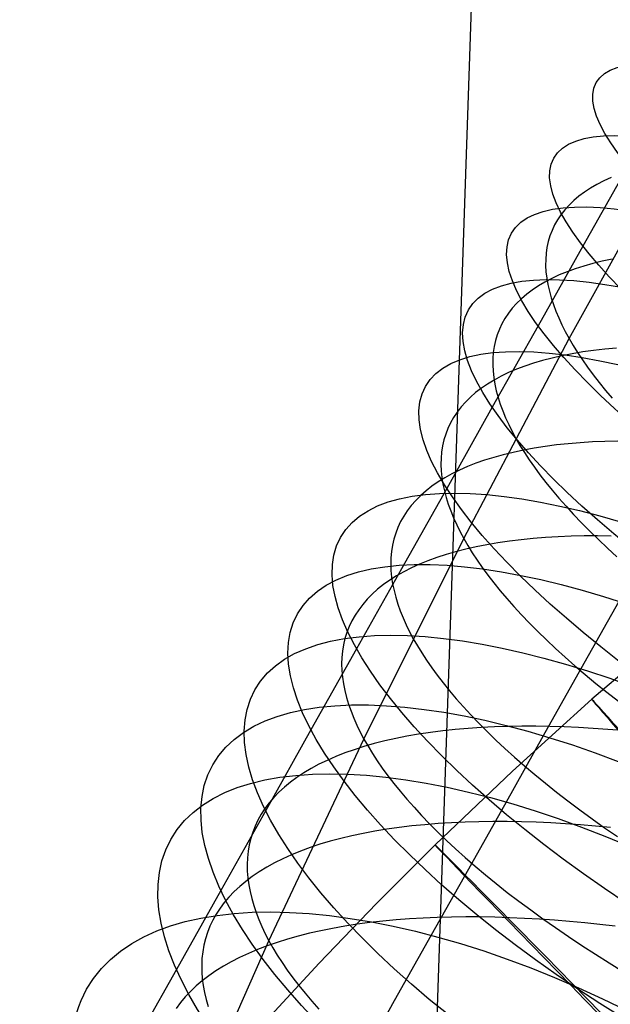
# Model space of a CAD drawing. Extents: x -1634 to -184, y -278 to 263.
# Tile 79 of 242: x -1605 to -1594, y 149 to 168. Entities that reach past the tile are written whole.
import ezdxf

# ---------------------------------------------------------------- set-up
doc = ezdxf.new("R2010")
doc.units = 0
doc.layers.add('PREDEFINITO', color=7, linetype='CONTINUOUS')

msp = doc.modelspace()

# ---------------------------------------------------------------- linework, layer by layer
at = {"layer": 'PREDEFINITO'}
for p, q in [((-1594.954, 219.094, 2.081), (-1599.021, 100.003, 509.435)), ((-1594.875, 161.832, 716.56), (-1592.822, 165.534, 718.036)), ((-1593.775, 165.05, 689.359), (-1594.616, 163.556, 688.96)), ((-1594.092, 164.83, 707.639), (-1594.228, 164.768, 707.957)), ((-1594.476, 164.633, 708.6), (-1594.588, 164.56, 708.924)), ((-1594.356, 164.703, 708.278), (-1594.476, 164.633, 708.6)), ((-1594.228, 164.768, 707.957), (-1594.356, 164.703, 708.278)), ((-1594.693, 164.483, 709.249), (-1594.789, 164.402, 709.574)), ((-1594.588, 164.56, 708.924), (-1594.693, 164.483, 709.249)), ((-1594.956, 164.23, 710.225), (-1595.028, 164.139, 710.55)), ((-1594.876, 164.318, 709.899), (-1594.956, 164.23, 710.225)), ((-1594.789, 164.402, 709.574), (-1594.876, 164.318, 709.899)), ((-1595.091, 164.045, 710.874), (-1595.146, 163.948, 711.198)), ((-1595.028, 164.139, 710.55), (-1595.091, 164.045, 710.874)), ((-1595.146, 163.948, 711.198), (-1595.193, 163.847, 711.52)), ((-1595.233, 163.744, 711.841), (-1595.264, 163.639, 712.16)), ((-1595.193, 163.847, 711.52), (-1595.233, 163.744, 711.841)), ((-1594.616, 163.556, 688.96), (-1595.452, 162.069, 688.524)), ((-1595.287, 163.53, 712.476), (-1595.303, 163.42, 712.791)), ((-1595.264, 163.639, 712.16), (-1595.287, 163.53, 712.476)), ((-1595.311, 163.307, 713.102), (-1595.312, 163.192, 713.411)), ((-1595.303, 163.42, 712.791), (-1595.311, 163.307, 713.102)), ((-1594.074, 163.313, 705.037), (-1594.256, 163.274, 705.336)), ((-1595.312, 163.192, 713.411), (-1595.306, 163.075, 713.717)), ((-1594.76, 163.132, 706.257), (-1594.913, 163.076, 706.57)), ((-1594.599, 163.183, 705.947), (-1594.76, 163.132, 706.257)), ((-1594.431, 163.231, 705.64), (-1594.599, 163.183, 705.947)), ((-1594.256, 163.274, 705.336), (-1594.431, 163.231, 705.64)), ((-1595.196, 162.952, 707.204), (-1595.326, 162.884, 707.524)), ((-1595.306, 163.075, 713.717), (-1595.292, 162.956, 714.019)), ((-1595.292, 162.956, 714.019), (-1595.271, 162.836, 714.318)), ((-1595.058, 163.016, 706.886), (-1595.196, 162.952, 707.204)), ((-1594.913, 163.076, 706.57), (-1595.058, 163.016, 706.886)), ((-1595.447, 162.812, 707.846), (-1595.561, 162.736, 708.169)), ((-1595.326, 162.884, 707.524), (-1595.447, 162.812, 707.846)), ((-1595.271, 162.836, 714.318), (-1595.243, 162.714, 714.613)), ((-1595.764, 162.573, 708.817), (-1595.853, 162.487, 709.142)), ((-1595.666, 162.656, 708.493), (-1595.764, 162.573, 708.817)), ((-1595.561, 162.736, 708.169), (-1595.666, 162.656, 708.493)), ((-1595.243, 162.714, 714.613), (-1595.209, 162.591, 714.904)), ((-1595.209, 162.591, 714.904), (-1595.168, 162.467, 715.191)), ((-1595.934, 162.397, 709.467), (-1596.007, 162.304, 709.792)), ((-1595.853, 162.487, 709.142), (-1595.934, 162.397, 709.467)), ((-1595.168, 162.467, 715.191), (-1595.121, 162.342, 715.474)), ((-1596.071, 162.207, 710.116), (-1596.127, 162.108, 710.439)), ((-1596.007, 162.304, 709.792), (-1596.071, 162.207, 710.116)), ((-1595.121, 162.342, 715.474), (-1595.068, 162.215, 715.752)), ((-1595.068, 162.215, 715.752), (-1595.009, 162.088, 716.026)), ((-1595.452, 162.069, 688.524), (-1596.307, 160.551, 688.04)), ((-1596.127, 162.108, 710.439), (-1596.176, 162.006, 710.761)), ((-1595.009, 162.088, 716.026), (-1594.945, 161.96, 716.296)), ((-1596.216, 161.901, 711.082), (-1596.248, 161.793, 711.4)), ((-1596.176, 162.006, 710.761), (-1596.216, 161.901, 711.082)), ((-1594.945, 161.96, 716.296), (-1594.875, 161.832, 716.56)), ((-1596.838, 158.103, 715.029), (-1594.875, 161.832, 716.56)), ((-1596.272, 161.684, 711.717), (-1596.289, 161.571, 712.031)), ((-1596.248, 161.793, 711.4), (-1596.272, 161.684, 711.717)), ((-1594.875, 161.832, 716.56), (-1594.798, 161.702, 716.822)), ((-1594.798, 161.702, 716.822), (-1594.715, 161.569, 717.084)), ((-1596.289, 161.571, 712.031), (-1596.298, 161.457, 712.343)), ((-1595.009, 161.51, 704.275), (-1595.193, 161.468, 704.574)), ((-1594.818, 161.548, 703.981), (-1595.009, 161.51, 704.275)), ((-1594.621, 161.581, 703.691), (-1594.818, 161.548, 703.981)), ((-1594.715, 161.569, 717.084), (-1594.626, 161.434, 717.345)), ((-1594.417, 161.61, 703.406), (-1594.621, 161.581, 703.691)), ((-1594.207, 161.634, 703.126), (-1594.417, 161.61, 703.406)), ((-1593.992, 161.654, 702.851), (-1594.207, 161.634, 703.126)), ((-1596.298, 161.457, 712.343), (-1596.3, 161.341, 712.651)), ((-1596.3, 161.341, 712.651), (-1596.294, 161.223, 712.957)), ((-1595.701, 161.317, 705.492), (-1595.856, 161.259, 705.804)), ((-1595.539, 161.372, 705.183), (-1595.701, 161.317, 705.492)), ((-1595.37, 161.422, 704.877), (-1595.539, 161.372, 705.183)), ((-1595.193, 161.468, 704.574), (-1595.37, 161.422, 704.877)), ((-1594.626, 161.434, 717.345), (-1594.529, 161.296, 717.605)), ((-1594.529, 161.296, 717.605), (-1594.425, 161.155, 717.864)), ((-1596.294, 161.223, 712.957), (-1596.281, 161.103, 713.259)), ((-1596.142, 161.129, 706.437), (-1596.273, 161.058, 706.756)), ((-1596.003, 161.196, 706.119), (-1596.142, 161.129, 706.437)), ((-1595.856, 161.259, 705.804), (-1596.003, 161.196, 706.119)), ((-1594.425, 161.155, 717.864), (-1594.315, 161.012, 718.122)), ((-1596.396, 160.984, 707.077), (-1596.511, 160.905, 707.4)), ((-1596.273, 161.058, 706.756), (-1596.396, 160.984, 707.077)), ((-1596.281, 161.103, 713.259), (-1596.261, 160.981, 713.558)), ((-1596.261, 160.981, 713.558), (-1596.234, 160.858, 713.853)), ((-1594.315, 161.012, 718.122), (-1594.197, 160.866, 718.379)), ((-1596.717, 160.738, 708.047), (-1596.807, 160.649, 708.372)), ((-1596.618, 160.824, 707.723), (-1596.717, 160.738, 708.047)), ((-1596.511, 160.905, 707.4), (-1596.618, 160.824, 707.723)), ((-1596.234, 160.858, 713.853), (-1596.2, 160.734, 714.144)), ((-1594.197, 160.866, 718.379), (-1594.071, 160.718, 718.634)), ((-1596.889, 160.557, 708.696), (-1596.963, 160.462, 709.021)), ((-1596.807, 160.649, 708.372), (-1596.889, 160.557, 708.696)), ((-1596.2, 160.734, 714.144), (-1596.16, 160.609, 714.432)), ((-1596.16, 160.609, 714.432), (-1596.113, 160.483, 714.715)), ((-1596.307, 160.551, 688.04), (-1597.156, 159.04, 687.517)), ((-1596.963, 160.462, 709.021), (-1597.029, 160.363, 709.344)), ((-1596.113, 160.483, 714.715), (-1596.06, 160.356, 714.993)), ((-1597.086, 160.262, 709.667), (-1597.135, 160.158, 709.989)), ((-1597.029, 160.363, 709.344), (-1597.086, 160.262, 709.667)), ((-1596.06, 160.356, 714.993), (-1596.002, 160.228, 715.267)), ((-1596.002, 160.228, 715.267), (-1595.937, 160.099, 715.537)), ((-1597.177, 160.051, 710.309), (-1597.21, 159.942, 710.627)), ((-1597.135, 160.158, 709.989), (-1597.177, 160.051, 710.309)), ((-1595.937, 160.099, 715.537), (-1595.867, 159.971, 715.801)), ((-1597.235, 159.83, 710.944), (-1597.253, 159.717, 711.258)), ((-1597.21, 159.942, 710.627), (-1597.235, 159.83, 710.944)), ((-1595.867, 159.971, 715.801), (-1595.792, 159.84, 716.064)), ((-1595.792, 159.84, 716.064), (-1595.709, 159.707, 716.325)), ((-1595.321, 159.82, 702.638), (-1595.526, 159.788, 702.922)), ((-1595.109, 159.848, 702.359), (-1595.321, 159.82, 702.638)), ((-1594.892, 159.871, 702.085), (-1595.109, 159.848, 702.359)), ((-1594.668, 159.89, 701.816), (-1594.892, 159.871, 702.085)), ((-1594.44, 159.905, 701.553), (-1594.668, 159.89, 701.816)), ((-1594.206, 159.916, 701.297), (-1594.44, 159.905, 701.553)), ((-1593.968, 159.922, 701.046), (-1594.206, 159.916, 701.297)), ((-1597.253, 159.717, 711.258), (-1597.262, 159.601, 711.569)), ((-1596.103, 159.666, 703.802), (-1596.281, 159.617, 704.104)), ((-1595.917, 159.711, 703.504), (-1596.103, 159.666, 703.802)), ((-1595.725, 159.752, 703.211), (-1595.917, 159.711, 703.504)), ((-1595.526, 159.788, 702.922), (-1595.725, 159.752, 703.211)), ((-1595.709, 159.707, 716.325), (-1595.619, 159.571, 716.587)), ((-1597.262, 159.601, 711.569), (-1597.265, 159.483, 711.878)), ((-1597.265, 159.483, 711.878), (-1597.26, 159.364, 712.183)), ((-1596.616, 159.507, 704.717), (-1596.772, 159.445, 705.029)), ((-1596.452, 159.564, 704.409), (-1596.616, 159.507, 704.717)), ((-1596.281, 159.617, 704.104), (-1596.452, 159.564, 704.409)), ((-1595.619, 159.571, 716.587), (-1595.523, 159.433, 716.848)), ((-1597.26, 159.364, 712.183), (-1597.247, 159.243, 712.486)), ((-1597.061, 159.31, 705.66), (-1597.194, 159.236, 705.979)), ((-1596.921, 159.379, 705.343), (-1597.061, 159.31, 705.66)), ((-1596.772, 159.445, 705.029), (-1596.921, 159.379, 705.343)), ((-1595.523, 159.433, 716.848), (-1595.419, 159.292, 717.107)), ((-1595.419, 159.292, 717.107), (-1595.308, 159.149, 717.366)), ((-1597.319, 159.159, 706.299), (-1597.435, 159.078, 706.621)), ((-1597.194, 159.236, 705.979), (-1597.319, 159.159, 706.299)), ((-1597.247, 159.243, 712.486), (-1597.228, 159.12, 712.784)), ((-1597.228, 159.12, 712.784), (-1597.201, 158.996, 713.08)), ((-1595.308, 159.149, 717.366), (-1595.19, 159.003, 717.623)), ((-1597.156, 159.04, 687.517), (-1598, 157.54, 686.958)), ((-1597.643, 158.906, 707.267), (-1597.735, 158.815, 707.591)), ((-1597.543, 158.994, 706.944), (-1597.643, 158.906, 707.267)), ((-1597.435, 159.078, 706.621), (-1597.543, 158.994, 706.944)), ((-1597.201, 158.996, 713.08), (-1597.168, 158.871, 713.371)), ((-1595.19, 159.003, 717.623), (-1595.065, 158.855, 717.878)), ((-1597.818, 158.721, 707.916), (-1597.893, 158.623, 708.239)), ((-1597.735, 158.815, 707.591), (-1597.818, 158.721, 707.916)), ((-1597.168, 158.871, 713.371), (-1597.128, 158.745, 713.658)), ((-1597.128, 158.745, 713.658), (-1597.082, 158.618, 713.941)), ((-1595.065, 158.855, 717.878), (-1594.932, 158.705, 718.131)), ((-1597.893, 158.623, 708.239), (-1597.96, 158.523, 708.563)), ((-1597.082, 158.618, 713.941), (-1597.03, 158.49, 714.22)), ((-1594.932, 158.705, 718.131), (-1594.792, 158.553, 718.382)), ((-1594.792, 158.553, 718.382), (-1594.645, 158.398, 718.63)), ((-1598.018, 158.419, 708.885), (-1598.068, 158.313, 709.207)), ((-1597.96, 158.523, 708.563), (-1598.018, 158.419, 708.885)), ((-1597.03, 158.49, 714.22), (-1596.972, 158.361, 714.494)), ((-1596.972, 158.361, 714.494), (-1596.907, 158.232, 714.764)), ((-1594.645, 158.398, 718.63), (-1594.49, 158.242, 718.875)), ((-1598.11, 158.205, 709.526), (-1598.144, 158.094, 709.845)), ((-1598.068, 158.313, 709.207), (-1598.11, 158.205, 709.526)), ((-1596.907, 158.232, 714.764), (-1596.838, 158.103, 715.029)), ((-1594.49, 158.242, 718.875), (-1594.328, 158.084, 719.117)), ((-1598.702, 154.367, 713.451), (-1596.838, 158.103, 715.029)), ((-1598.144, 158.094, 709.845), (-1598.171, 157.981, 710.161)), ((-1596.838, 158.103, 715.029), (-1596.762, 157.972, 715.291)), ((-1596.409, 157.99, 702.139), (-1596.61, 157.95, 702.427)), ((-1596.202, 158.025, 701.856), (-1596.409, 157.99, 702.139)), ((-1595.989, 158.056, 701.578), (-1596.202, 158.025, 701.856)), ((-1595.77, 158.083, 701.305), (-1595.989, 158.056, 701.578)), ((-1595.545, 158.105, 701.038), (-1595.77, 158.083, 701.305)), ((-1595.315, 158.123, 700.776), (-1595.545, 158.105, 701.038)), ((-1595.079, 158.137, 700.52), (-1595.315, 158.123, 700.776)), ((-1594.839, 158.146, 700.271), (-1595.079, 158.137, 700.52)), ((-1594.594, 158.152, 700.028), (-1594.839, 158.146, 700.271)), ((-1594.345, 158.153, 699.791), (-1594.594, 158.152, 700.028)), ((-1594.092, 158.15, 699.561), (-1594.345, 158.153, 699.791)), ((-1594.328, 158.084, 719.117), (-1594.158, 157.924, 719.355)), ((-1598.189, 157.865, 710.475), (-1598.2, 157.748, 710.786)), ((-1598.171, 157.981, 710.161), (-1598.189, 157.865, 710.475)), ((-1597.171, 157.807, 703.317), (-1597.344, 157.75, 703.622)), ((-1596.991, 157.859, 703.016), (-1597.171, 157.807, 703.317)), ((-1596.804, 157.907, 702.72), (-1596.991, 157.859, 703.016)), ((-1596.61, 157.95, 702.427), (-1596.804, 157.907, 702.72)), ((-1596.762, 157.972, 715.291), (-1596.68, 157.838, 715.554)), ((-1596.68, 157.838, 715.554), (-1596.59, 157.702, 715.815)), ((-1594.158, 157.924, 719.355), (-1593.982, 157.763, 719.59)), ((-1598.2, 157.748, 710.786), (-1598.203, 157.629, 711.095)), ((-1598.203, 157.629, 711.095), (-1598.198, 157.508, 711.4)), ((-1597.667, 157.625, 704.24), (-1597.817, 157.557, 704.554)), ((-1597.509, 157.69, 703.929), (-1597.667, 157.625, 704.24)), ((-1597.344, 157.75, 703.622), (-1597.509, 157.69, 703.929)), ((-1596.59, 157.702, 715.815), (-1596.494, 157.564, 716.077)), ((-1598, 157.54, 686.958), (-1598.838, 156.052, 686.362)), ((-1598.198, 157.508, 711.4), (-1598.186, 157.386, 711.702)), ((-1597.959, 157.485, 704.87), (-1598.093, 157.409, 705.188)), ((-1597.817, 157.557, 704.554), (-1597.959, 157.485, 704.87)), ((-1596.494, 157.564, 716.077), (-1596.39, 157.422, 716.337)), ((-1598.219, 157.329, 705.507), (-1598.336, 157.245, 705.829)), ((-1598.093, 157.409, 705.188), (-1598.219, 157.329, 705.507)), ((-1598.186, 157.386, 711.702), (-1598.167, 157.262, 712.001)), ((-1598.167, 157.262, 712.001), (-1598.141, 157.137, 712.296)), ((-1596.39, 157.422, 716.337), (-1596.279, 157.279, 716.596)), ((-1596.279, 157.279, 716.596), (-1596.161, 157.133, 716.853)), ((-1598.547, 157.068, 706.474), (-1598.64, 156.975, 706.798)), ((-1598.446, 157.159, 706.151), (-1598.547, 157.068, 706.474)), ((-1598.336, 157.245, 705.829), (-1598.446, 157.159, 706.151)), ((-1598.141, 157.137, 712.296), (-1598.109, 157.011, 712.588)), ((-1596.161, 157.133, 716.853), (-1596.036, 156.985, 717.109)), ((-1598.64, 156.975, 706.798), (-1598.724, 156.878, 707.121)), ((-1598.109, 157.011, 712.588), (-1598.07, 156.884, 712.875)), ((-1596.036, 156.985, 717.109), (-1595.903, 156.835, 717.362)), ((-1593.947, 156.934, 673.013), (-1594.655, 155.676, 672.437)), ((-1598.8, 156.778, 707.445), (-1598.868, 156.676, 707.768)), ((-1598.724, 156.878, 707.121), (-1598.8, 156.778, 707.445)), ((-1598.07, 156.884, 712.875), (-1598.024, 156.756, 713.158)), ((-1598.024, 156.756, 713.158), (-1597.972, 156.627, 713.437)), ((-1595.903, 156.835, 717.362), (-1595.763, 156.683, 717.613)), ((-1592.399, 156.859, 296.44), (-1594.452, 155.109, 296.447)), ((-1598.928, 156.571, 708.09), (-1598.979, 156.463, 708.411)), ((-1598.868, 156.676, 707.768), (-1598.928, 156.571, 708.09)), ((-1597.972, 156.627, 713.437), (-1597.914, 156.498, 713.712)), ((-1595.763, 156.683, 717.613), (-1595.616, 156.529, 717.862)), ((-1595.616, 156.529, 717.862), (-1595.461, 156.373, 718.108)), ((-1599.022, 156.352, 708.73), (-1599.057, 156.24, 709.048)), ((-1598.979, 156.463, 708.411), (-1599.022, 156.352, 708.73)), ((-1597.914, 156.498, 713.712), (-1597.85, 156.368, 713.982)), ((-1597.85, 156.368, 713.982), (-1597.781, 156.238, 714.247)), ((-1595.461, 156.373, 718.108), (-1595.298, 156.215, 718.351)), ((-1599.057, 156.24, 709.048), (-1599.084, 156.125, 709.364)), ((-1597.781, 156.238, 714.247), (-1597.705, 156.107, 714.51)), ((-1595.298, 156.215, 718.351), (-1595.128, 156.056, 718.59)), ((-1598.838, 156.052, 686.362), (-1599.69, 154.537, 685.712)), ((-1599.103, 156.008, 709.678), (-1599.114, 155.889, 709.989)), ((-1599.084, 156.125, 709.364), (-1599.103, 156.008, 709.678)), ((-1597.705, 156.107, 714.51), (-1597.623, 155.973, 714.772)), ((-1597.623, 155.973, 714.772), (-1597.534, 155.836, 715.034)), ((-1595.128, 156.056, 718.59), (-1594.951, 155.895, 718.825)), ((-1599.114, 155.889, 709.989), (-1599.118, 155.768, 710.298)), ((-1597.534, 155.836, 715.034), (-1597.437, 155.697, 715.296)), ((-1594.951, 155.895, 718.825), (-1594.767, 155.733, 719.056)), ((-1599.118, 155.768, 710.298), (-1599.114, 155.646, 710.603)), ((-1599.114, 155.646, 710.603), (-1599.103, 155.522, 710.905)), ((-1597.437, 155.697, 715.296), (-1597.334, 155.556, 715.556)), ((-1594.655, 155.676, 672.437), (-1595.357, 154.429, 671.829)), ((-1594.767, 155.733, 719.056), (-1594.575, 155.57, 719.283)), ((-1599.103, 155.522, 710.905), (-1599.085, 155.398, 711.204)), ((-1597.334, 155.556, 715.556), (-1597.223, 155.413, 715.816)), ((-1594.575, 155.57, 719.283), (-1594.375, 155.405, 719.506)), ((-1599.085, 155.398, 711.204), (-1599.06, 155.271, 711.5)), ((-1599.06, 155.271, 711.5), (-1599.027, 155.144, 711.791)), ((-1597.223, 155.413, 715.816), (-1597.105, 155.267, 716.074)), ((-1597.105, 155.267, 716.074), (-1596.98, 155.119, 716.33)), ((-1594.375, 155.405, 719.506), (-1594.169, 155.24, 719.723)), ((-1594.169, 155.24, 719.723), (-1593.956, 155.074, 719.935)), ((-1599.027, 155.144, 711.791), (-1598.989, 155.016, 712.079)), ((-1596.98, 155.119, 716.33), (-1596.847, 154.969, 716.584)), ((-1594.452, 155.109, 296.447), (-1595.93, 153.771, 296.452)), ((-1598.989, 155.016, 712.079), (-1598.943, 154.887, 712.362)), ((-1598.943, 154.887, 712.362), (-1598.892, 154.758, 712.641)), ((-1596.847, 154.969, 716.584), (-1596.707, 154.817, 716.836)), ((-1598.892, 154.758, 712.641), (-1598.834, 154.628, 712.916)), ((-1596.707, 154.817, 716.836), (-1596.559, 154.663, 717.085)), ((-1599.69, 154.537, 685.712), (-1600.535, 153.035, 685.025)), ((-1598.834, 154.628, 712.916), (-1598.771, 154.498, 713.186)), ((-1597.232, 154.52, 699.442), (-1597.46, 154.491, 699.707)), ((-1596.998, 154.544, 699.182), (-1597.232, 154.52, 699.442)), ((-1596.759, 154.565, 698.929), (-1596.998, 154.544, 699.182)), ((-1596.515, 154.581, 698.682), (-1596.759, 154.565, 698.929)), ((-1596.559, 154.663, 717.085), (-1596.404, 154.507, 717.332)), ((-1596.267, 154.594, 698.441), (-1596.515, 154.581, 698.682)), ((-1596.404, 154.507, 717.332), (-1596.241, 154.35, 717.575)), ((-1596.014, 154.602, 698.207), (-1596.267, 154.594, 698.441)), ((-1595.757, 154.606, 697.979), (-1596.014, 154.602, 698.207)), ((-1595.497, 154.606, 697.758), (-1595.757, 154.606, 697.979)), ((-1595.234, 154.602, 697.544), (-1595.497, 154.606, 697.758)), ((-1594.967, 154.594, 697.337), (-1595.234, 154.602, 697.544)), ((-1594.697, 154.582, 697.138), (-1594.967, 154.594, 697.337)), ((-1594.425, 154.567, 696.945), (-1594.697, 154.582, 697.138)), ((-1594.151, 154.548, 696.759), (-1594.425, 154.567, 696.945)), ((-1593.875, 154.525, 696.581), (-1594.151, 154.548, 696.759)), ((-1600.474, 150.609, 711.821), (-1598.702, 154.367, 713.451)), ((-1598.771, 154.498, 713.186), (-1598.702, 154.367, 713.451)), ((-1598.702, 154.367, 713.451), (-1598.626, 154.235, 713.714)), ((-1598.313, 154.332, 700.821), (-1598.511, 154.282, 701.111)), ((-1598.109, 154.378, 700.535), (-1598.313, 154.332, 700.821)), ((-1597.899, 154.42, 700.253), (-1598.109, 154.378, 700.535)), ((-1597.682, 154.457, 699.977), (-1597.899, 154.42, 700.253)), ((-1597.46, 154.491, 699.707), (-1597.682, 154.457, 699.977)), ((-1596.241, 154.35, 717.575), (-1596.071, 154.191, 717.815)), ((-1595.357, 154.429, 671.829), (-1596.051, 153.194, 671.19)), ((-1598.884, 154.17, 701.705), (-1599.06, 154.108, 702.008)), ((-1598.701, 154.228, 701.406), (-1598.884, 154.17, 701.705)), ((-1598.511, 154.282, 701.111), (-1598.701, 154.228, 701.406)), ((-1598.626, 154.235, 713.714), (-1598.544, 154.101, 713.977)), ((-1596.071, 154.191, 717.815), (-1595.893, 154.031, 718.051)), ((-1599.389, 153.971, 702.623), (-1599.541, 153.897, 702.935)), ((-1599.228, 154.041, 702.314), (-1599.389, 153.971, 702.623)), ((-1599.06, 154.108, 702.008), (-1599.228, 154.041, 702.314)), ((-1598.544, 154.101, 713.977), (-1598.455, 153.964, 714.24)), ((-1598.455, 153.964, 714.24), (-1598.359, 153.825, 714.502)), ((-1595.893, 154.031, 718.051), (-1595.708, 153.87, 718.283)), ((-1599.686, 153.819, 703.249), (-1599.823, 153.738, 703.566)), ((-1599.541, 153.897, 702.935), (-1599.686, 153.819, 703.249)), ((-1598.359, 153.825, 714.502), (-1598.255, 153.683, 714.763)), ((-1595.93, 153.771, 296.452), (-1597.374, 152.394, 296.458)), ((-1595.708, 153.87, 718.283), (-1595.516, 153.707, 718.511)), ((-1599.952, 153.653, 703.884), (-1600.072, 153.564, 704.204)), ((-1599.823, 153.738, 703.566), (-1599.952, 153.653, 703.884)), ((-1598.255, 153.683, 714.763), (-1598.145, 153.54, 715.023)), ((-1595.516, 153.707, 718.511), (-1595.316, 153.543, 718.734)), ((-1600.184, 153.472, 704.526), (-1600.287, 153.377, 704.848)), ((-1600.072, 153.564, 704.204), (-1600.184, 153.472, 704.526)), ((-1598.145, 153.54, 715.023), (-1598.027, 153.394, 715.281)), ((-1595.316, 153.543, 718.734), (-1595.109, 153.379, 718.952)), ((-1600.383, 153.279, 705.17), (-1600.469, 153.178, 705.493)), ((-1600.287, 153.377, 704.848), (-1600.383, 153.279, 705.17)), ((-1598.027, 153.394, 715.281), (-1597.901, 153.246, 715.538)), ((-1597.901, 153.246, 715.538), (-1597.768, 153.096, 715.792)), ((-1595.109, 153.379, 718.952), (-1594.896, 153.214, 719.165)), ((-1600.535, 153.035, 685.025), (-1601.372, 151.548, 684.3)), ((-1600.548, 153.074, 705.816), (-1600.617, 152.967, 706.138)), ((-1600.469, 153.178, 705.493), (-1600.548, 153.074, 705.816)), ((-1597.768, 153.096, 715.792), (-1597.628, 152.944, 716.045)), ((-1596.051, 153.194, 671.19), (-1596.754, 151.946, 670.505)), ((-1594.896, 153.214, 719.165), (-1594.675, 153.048, 719.373)), ((-1594.675, 153.048, 719.373), (-1594.447, 152.882, 719.575)), ((-1600.679, 152.857, 706.459), (-1600.732, 152.746, 706.78)), ((-1600.617, 152.967, 706.138), (-1600.679, 152.857, 706.459)), ((-1597.628, 152.944, 716.045), (-1597.48, 152.79, 716.295)), ((-1594.447, 152.882, 719.575), (-1594.213, 152.716, 719.771)), ((-1600.732, 152.746, 706.78), (-1600.777, 152.632, 707.099)), ((-1598.272, 152.688, 698.888), (-1598.496, 152.651, 699.158)), ((-1598.042, 152.72, 698.624), (-1598.272, 152.688, 698.888)), ((-1597.806, 152.748, 698.366), (-1598.042, 152.72, 698.624)), ((-1597.566, 152.772, 698.114), (-1597.806, 152.748, 698.366)), ((-1597.32, 152.792, 697.868), (-1597.566, 152.772, 698.114)), ((-1597.48, 152.79, 716.295), (-1597.325, 152.635, 716.542)), ((-1597.07, 152.807, 697.628), (-1597.32, 152.792, 697.868)), ((-1596.816, 152.819, 697.395), (-1597.07, 152.807, 697.628)), ((-1596.557, 152.826, 697.169), (-1596.816, 152.819, 697.395)), ((-1596.295, 152.83, 696.949), (-1596.557, 152.826, 697.169)), ((-1596.03, 152.829, 696.737), (-1596.295, 152.83, 696.949)), ((-1595.762, 152.825, 696.531), (-1596.03, 152.829, 696.737)), ((-1595.49, 152.816, 696.333), (-1595.762, 152.825, 696.531)), ((-1595.217, 152.804, 696.141), (-1595.49, 152.816, 696.333)), ((-1594.941, 152.789, 695.957), (-1595.217, 152.804, 696.141)), ((-1594.663, 152.77, 695.78), (-1594.941, 152.789, 695.957)), ((-1594.384, 152.747, 695.61), (-1594.663, 152.77, 695.78)), ((-1594.104, 152.721, 695.447), (-1594.384, 152.747, 695.61)), ((-1594.213, 152.716, 719.771), (-1593.972, 152.549, 719.961)), ((-1600.814, 152.515, 707.416), (-1600.843, 152.397, 707.732)), ((-1600.777, 152.632, 707.099), (-1600.814, 152.515, 707.416)), ((-1599.132, 152.516, 699.998), (-1599.33, 152.463, 700.287)), ((-1598.926, 152.565, 699.713), (-1599.132, 152.516, 699.998)), ((-1598.714, 152.61, 699.433), (-1598.926, 152.565, 699.713)), ((-1598.496, 152.651, 699.158), (-1598.714, 152.61, 699.433)), ((-1597.325, 152.635, 716.542), (-1597.162, 152.478, 716.786)), ((-1600.843, 152.397, 707.732), (-1600.863, 152.277, 708.045)), ((-1599.707, 152.344, 700.879), (-1599.884, 152.279, 701.181)), ((-1599.522, 152.406, 700.581), (-1599.707, 152.344, 700.879)), ((-1599.33, 152.463, 700.287), (-1599.522, 152.406, 700.581)), ((-1597.374, 152.394, 296.458), (-1598.468, 151.301, 296.462)), ((-1597.162, 152.478, 716.786), (-1596.991, 152.32, 717.026)), ((-1596.991, 152.32, 717.026), (-1596.813, 152.16, 717.263)), ((-1600.876, 152.155, 708.356), (-1600.881, 152.031, 708.664)), ((-1600.863, 152.277, 708.045), (-1600.876, 152.155, 708.356)), ((-1600.216, 152.137, 701.795), (-1600.37, 152.06, 702.106)), ((-1600.054, 152.21, 701.486), (-1600.216, 152.137, 701.795)), ((-1599.884, 152.279, 701.181), (-1600.054, 152.21, 701.486)), ((-1596.813, 152.16, 717.263), (-1596.628, 152, 717.496)), ((-1600.881, 152.031, 708.664), (-1600.879, 151.906, 708.97)), ((-1600.516, 151.979, 702.419), (-1600.654, 151.895, 702.735)), ((-1600.37, 152.06, 702.106), (-1600.516, 151.979, 702.419)), ((-1596.754, 151.946, 670.505), (-1597.448, 150.711, 669.788)), ((-1596.628, 152, 717.496), (-1596.435, 151.838, 717.725)), ((-1600.784, 151.807, 703.053), (-1600.906, 151.716, 703.373)), ((-1600.879, 151.906, 708.97), (-1600.869, 151.78, 709.272)), ((-1600.869, 151.78, 709.272), (-1600.852, 151.653, 709.571)), ((-1600.654, 151.895, 702.735), (-1600.784, 151.807, 703.053)), ((-1596.435, 151.838, 717.725), (-1596.235, 151.675, 717.949)), ((-1601.019, 151.622, 703.693), (-1601.124, 151.524, 704.015)), ((-1600.906, 151.716, 703.373), (-1601.019, 151.622, 703.693)), ((-1600.852, 151.653, 709.571), (-1600.827, 151.524, 709.866)), ((-1596.235, 151.675, 717.949), (-1596.027, 151.511, 718.168)), ((-1601.372, 151.548, 684.3), (-1602.201, 150.075, 683.537)), ((-1601.22, 151.423, 704.337), (-1601.308, 151.32, 704.659)), ((-1601.124, 151.524, 704.015), (-1601.22, 151.423, 704.337)), ((-1600.827, 151.524, 709.866), (-1600.796, 151.395, 710.158)), ((-1600.796, 151.395, 710.158), (-1600.758, 151.265, 710.446)), ((-1596.027, 151.511, 718.168), (-1595.813, 151.347, 718.382)), ((-1601.387, 151.214, 704.981), (-1601.458, 151.105, 705.303)), ((-1601.308, 151.32, 704.659), (-1601.387, 151.214, 704.981)), ((-1600.758, 151.265, 710.446), (-1600.714, 151.135, 710.73)), ((-1598.468, 151.301, 296.462), (-1599.54, 150.189, 296.466)), ((-1595.813, 151.347, 718.382), (-1595.591, 151.183, 718.591)), ((-1601.458, 151.105, 705.303), (-1601.521, 150.993, 705.624)), ((-1600.714, 151.135, 710.73), (-1600.663, 151.004, 711.009)), ((-1597.851, 151.017, 696.803), (-1598.103, 150.998, 697.041)), ((-1597.595, 151.032, 696.571), (-1597.851, 151.017, 696.803)), ((-1597.335, 151.043, 696.346), (-1597.595, 151.032, 696.571)), ((-1597.071, 151.05, 696.128), (-1597.335, 151.043, 696.346)), ((-1596.804, 151.053, 695.917), (-1597.071, 151.05, 696.128)), ((-1596.534, 151.052, 695.712), (-1596.804, 151.053, 695.917)), ((-1596.261, 151.047, 695.515), (-1596.534, 151.052, 695.712)), ((-1595.986, 151.038, 695.325), (-1596.261, 151.047, 695.515)), ((-1595.709, 151.026, 695.142), (-1595.986, 151.038, 695.325)), ((-1595.429, 151.01, 694.966), (-1595.709, 151.026, 695.142)), ((-1595.591, 151.183, 718.591), (-1595.363, 151.018, 718.794)), ((-1595.363, 151.018, 718.794), (-1595.128, 150.853, 718.991)), ((-1601.575, 150.879, 705.944), (-1601.621, 150.763, 706.263)), ((-1601.521, 150.993, 705.624), (-1601.575, 150.879, 705.944)), ((-1600.663, 151.004, 711.009), (-1600.606, 150.872, 711.284)), ((-1600.606, 150.872, 711.284), (-1600.543, 150.741, 711.555)), ((-1599.287, 150.84, 698.325), (-1599.507, 150.796, 698.599)), ((-1599.061, 150.88, 698.057), (-1599.287, 150.84, 698.325)), ((-1598.829, 150.916, 697.794), (-1599.061, 150.88, 698.057)), ((-1598.592, 150.947, 697.537), (-1598.829, 150.916, 697.794)), ((-1598.35, 150.975, 697.286), (-1598.592, 150.947, 697.537)), ((-1598.103, 150.998, 697.041), (-1598.35, 150.975, 697.286)), ((-1595.148, 150.991, 694.798), (-1595.429, 151.01, 694.966)), ((-1594.866, 150.968, 694.637), (-1595.148, 150.991, 694.798)), ((-1595.128, 150.853, 718.991), (-1594.887, 150.688, 719.182)), ((-1594.583, 150.942, 694.483), (-1594.866, 150.968, 694.637)), ((-1594.299, 150.912, 694.336), (-1594.583, 150.942, 694.483)), ((-1594.015, 150.88, 694.197), (-1594.299, 150.912, 694.336)), ((-1601.658, 150.645, 706.58), (-1601.688, 150.525, 706.896)), ((-1601.621, 150.763, 706.263), (-1601.658, 150.645, 706.58)), ((-1600.543, 150.741, 711.555), (-1600.474, 150.609, 711.821)), ((-1599.927, 150.696, 699.162), (-1600.128, 150.639, 699.451)), ((-1599.72, 150.748, 698.878), (-1599.927, 150.696, 699.162)), ((-1599.507, 150.796, 698.599), (-1599.72, 150.748, 698.878)), ((-1597.448, 150.711, 669.788), (-1598.135, 149.49, 669.039)), ((-1594.887, 150.688, 719.182), (-1594.639, 150.523, 719.366)), ((-1602.156, 146.83, 710.138), (-1600.474, 150.609, 711.821)), ((-1601.688, 150.525, 706.896), (-1601.709, 150.403, 707.209)), ((-1600.507, 150.514, 700.041), (-1600.686, 150.446, 700.341)), ((-1600.321, 150.579, 699.744), (-1600.507, 150.514, 700.041)), ((-1600.474, 150.609, 711.821), (-1600.4, 150.476, 712.085)), ((-1600.4, 150.476, 712.085), (-1600.318, 150.341, 712.348)), ((-1600.128, 150.639, 699.451), (-1600.321, 150.579, 699.744)), ((-1594.639, 150.523, 719.366), (-1594.385, 150.359, 719.544)), ((-1601.723, 150.28, 707.52), (-1601.728, 150.155, 707.828)), ((-1601.709, 150.403, 707.209), (-1601.723, 150.28, 707.52)), ((-1601.021, 150.298, 700.953), (-1601.176, 150.218, 701.264)), ((-1600.857, 150.374, 700.646), (-1601.021, 150.298, 700.953)), ((-1600.686, 150.446, 700.341), (-1600.857, 150.374, 700.646)), ((-1600.318, 150.341, 712.348), (-1600.229, 150.203, 712.611)), ((-1594.385, 150.359, 719.544), (-1594.125, 150.195, 719.715)), ((-1601.728, 150.155, 707.828), (-1601.727, 150.029, 708.133)), ((-1601.324, 150.134, 701.577), (-1601.463, 150.047, 701.892)), ((-1601.176, 150.218, 701.264), (-1601.324, 150.134, 701.577)), ((-1599.54, 150.189, 296.466), (-1600.587, 149.056, 296.47)), ((-1600.229, 150.203, 712.611), (-1600.133, 150.063, 712.874)), ((-1594.125, 150.195, 719.715), (-1593.859, 150.031, 719.879)), ((-1602.201, 150.075, 683.537), (-1603.039, 148.585, 682.72)), ((-1601.727, 150.029, 708.133), (-1601.717, 149.901, 708.436)), ((-1601.594, 149.957, 702.209), (-1601.717, 149.863, 702.528)), ((-1601.463, 150.047, 701.892), (-1601.594, 149.957, 702.209)), ((-1600.133, 150.063, 712.874), (-1600.03, 149.921, 713.136)), ((-1600.03, 149.921, 713.136), (-1599.919, 149.777, 713.397)), ((-1601.831, 149.766, 702.848), (-1601.937, 149.666, 703.169)), ((-1601.717, 149.863, 702.528), (-1601.831, 149.766, 702.848)), ((-1601.717, 149.901, 708.436), (-1601.701, 149.773, 708.735)), ((-1601.701, 149.773, 708.735), (-1601.677, 149.643, 709.03)), ((-1599.919, 149.777, 713.397), (-1599.801, 149.631, 713.656)), ((-1602.035, 149.563, 703.49), (-1602.124, 149.457, 703.812)), ((-1601.937, 149.666, 703.169), (-1602.035, 149.563, 703.49)), ((-1601.677, 149.643, 709.03), (-1601.646, 149.513, 709.322)), ((-1599.801, 149.631, 713.656), (-1599.676, 149.483, 713.914)), ((-1602.124, 149.457, 703.812), (-1602.204, 149.349, 704.134)), ((-1601.646, 149.513, 709.322), (-1601.609, 149.382, 709.61)), ((-1599.676, 149.483, 713.914), (-1599.543, 149.333, 714.17)), ((-1598.135, 149.49, 669.039), (-1598.814, 148.284, 668.259))]:
    msp.add_line(p, q, dxfattribs=at)
at = {"layer": 'PREDEFINITO', "extrusion": (0.478723, 0.850781, 0.216786)}
msp.add_circle((1461.201, 806.323, -473.113), 10, dxfattribs=at)
at = {"layer": 'PREDEFINITO', "extrusion": (0.476384, 0.846638, 0.237197)}
msp.add_circle((1461.206, 816.075, -457.757), 10, dxfattribs=at)
at = {"layer": 'PREDEFINITO', "extrusion": (0.473834, 0.842123, 0.257507)}
msp.add_circle((1461.211, 825.505, -442.198), 10, dxfattribs=at)
at = {"layer": 'PREDEFINITO', "extrusion": (0.471, 0.837102, 0.278244)}
msp.add_circle((1461.216, 834.846, -426.02), 10, dxfattribs=at)
at = {"layer": 'PREDEFINITO', "extrusion": (0.467944, 0.831687, 0.298873)}
msp.add_circle((1461.221, 843.846, -409.628), 10, dxfattribs=at)
at = {"layer": 'PREDEFINITO', "extrusion": (0.461188, 0.819712, 0.339673)}
msp.add_circle((1461.232, 860.76, -376.31), 10, dxfattribs=at)
at = {"layer": 'PREDEFINITO', "extrusion": (0.457394, 0.812984, 0.360344)}
msp.add_circle((1461.238, 868.869, -358.96), 10, dxfattribs=at)
at = {"layer": 'PREDEFINITO', "extrusion": (0.453379, 0.805866, 0.380825)}
msp.add_circle((1461.244, 876.587, -341.449), 10, dxfattribs=at)
at = {"layer": 'PREDEFINITO', "extrusion": (0.449147, 0.79836, 0.40111)}
msp.add_circle((1461.25, 883.913, -323.781), 10, dxfattribs=at)
at = {"layer": 'PREDEFINITO', "extrusion": (0.749871, 0.661578, -0.002742)}
msp.add_circle((1161.171, 293.442, -1093.83), 10, dxfattribs=at)
at = {"layer": 'PREDEFINITO', "extrusion": (0.444697, 0.790467, 0.421196)}
msp.add_circle((1461.256, 890.846, -305.961), 10, dxfattribs=at)
at = {"layer": 'PREDEFINITO', "extrusion": (0.714636, 0.699491, -0.002673)}
msp.add_circle((1216.26, 293.681, -1035.735), 10, dxfattribs=at)
at = {"layer": 'PREDEFINITO', "extrusion": (0.434941, 0.773162, 0.46157)}
msp.add_circle((1461.269, 903.775, -269.118), 10, dxfattribs=at)

doc.saveas('drawing.dxf')
